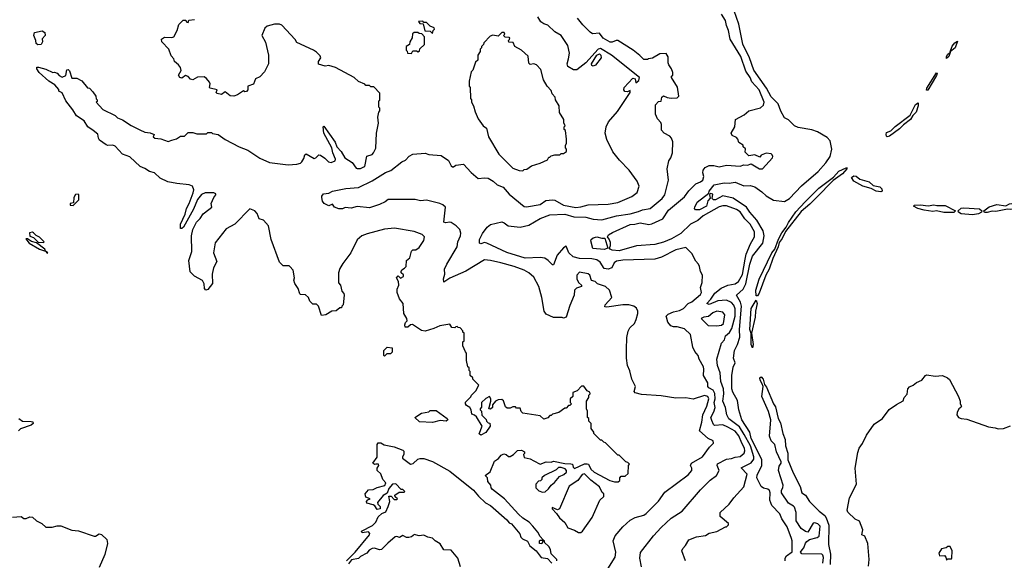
# Model space of a CAD drawing. Extents: x 2210602 to 2357277, y 510288 to 673808.
# Tile 162 of 256: x 2283392 to 2291363, y 605908 to 610283. Entities that reach past the tile are written whole.
import ezdxf

# ---------------------------------------------------------------- set-up
doc = ezdxf.new("R2010")
doc.units = 0

msp = doc.modelspace()

# ---------------------------------------------------------------- linework, layer by layer
at = {"layer": '0CON05XD'}
for points in [[(2288094.4, 605745), (2288212, 605935), (2288217.1, 605975), (2288195.7, 606065), (2288211.8, 606105), (2288275, 606178.9), (2288335, 606234.2), (2288375, 606253.8), (2288445, 606273.8), (2288465, 606286.7), (2288565, 606386.7), (2288615, 606460), (2288805, 606600.8), (2288834.2, 606635.8), (2288834.2, 606654.2), (2288824, 606675), (2288830, 606695), (2288919.2, 606745), (2288976, 606825), (2289008.8, 606855), (2289006.7, 606875), (2288965, 606893.3), (2288895.9, 606955.9), (2288915.6, 607025), (2288923.5, 607085), (2288956.2, 607155), (2288970, 607215), (2288962.5, 607235), (2288935, 607241.8), (2288845, 607213.4), (2288785, 607221.9), (2288705, 607220.2), (2288585, 607238.9), (2288425, 607249.7), (2288375, 607264.5), (2288365.8, 607275), (2288378.1, 607315), (2288348.2, 607375), (2288332.1, 607442.1), (2288312.9, 607485), (2288304.7, 607545), (2288304.1, 607615), (2288308.3, 607711.7), (2288318.9, 607761.1), (2288331.5, 607788.5), (2288369.2, 607825), (2288382, 607858), (2288396.7, 607905), (2288396.7, 607925), (2288385, 607947.5), (2288365, 607965.8), (2288324.5, 607974.5), (2288275, 607976.1), (2288145, 607956.7), (2288130, 607960), (2288133.3, 607975), (2288186.2, 608035), (2288166.2, 608095), (2288135, 608123.8), (2288070, 608145), (2288050, 608165), (2288021.7, 608171.7), (2288007.5, 608215), (2287995, 608227.5), (2287925, 608240), (2287902.5, 608215), (2287902.5, 608185), (2287917, 608157), (2287940, 608135), (2287940, 608125), (2287899.3, 608110.7), (2287882.5, 608095), (2287880, 608055), (2287845, 607970), (2287817.5, 607875), (2287795, 607867.5), (2287783, 607873), (2287715, 607872.5), (2287655, 607900), (2287637.5, 607925), (2287618, 608035), (2287594.1, 608124.1), (2287555, 608200), (2287515, 608233.3), (2287476.7, 608255), (2287395, 608286.2), (2287286.7, 608315), (2287205, 608335.6), (2287155, 608340), (2287005, 608249.2), (2286875, 608192), (2286825, 608160), (2286822.5, 608185), (2286833.1, 608225), (2286832, 608265), (2286849.2, 608305), (2286932.9, 608445), (2286938, 608485), (2286962, 608535), (2286964, 608555), (2286955.5, 608585.5), (2286926, 608615), (2286885, 608640.6), (2286875, 608644.4), (2286839.1, 608639.1), (2286825, 608644), (2286840, 608765), (2286817.5, 608785), (2286794.5, 608795), (2286685, 608821.3), (2286637.8, 608817.8), (2286595, 608827), (2286395, 608828.1), (2286375, 608827.5), (2286351.5, 608808.5), (2286303.8, 608786.2), (2286225, 608759.2), (2286125, 608771.4), (2286075, 608757.5), (2286026.4, 608763.6), (2286005, 608753.3), (2285976.4, 608753.6), (2285940, 608765), (2285925, 608790), (2285895, 608777.5), (2285857.5, 608795), (2285843.6, 608813.6), (2285837.5, 608845), (2285837.5, 608855), (2285852.5, 608875), (2285895, 608880), (2285925, 608896.5), (2286033.6, 608916.4), (2286135, 608925.7), (2286245, 608980), (2286352.9, 609047.1), (2286397.6, 609062.4), (2286486.4, 609133.6), (2286515, 609146.7), (2286545, 609178.8), (2286575, 609196), (2286675, 609202.5), (2286705, 609192.5), (2286805, 609183.3), (2286865, 609142.5), (2286885, 609100), (2286895, 609092.5), (2286905, 609092.5), (2286923.6, 609106.4), (2286983.8, 609113.8), (2287047.3, 609047.3), (2287105, 608998.8), (2287155.9, 609004.1), (2287185, 609000.5), (2287225, 608977.5), (2287257.1, 608947.1), (2287307.3, 608927.3), (2287355, 608870.4), (2287475, 608772.5), (2287495, 608768.6), (2287605, 608786.9), (2287651.2, 608818.8), (2287705, 608825.8), (2287725, 608821.2), (2287795, 608781.5), (2287895, 608764.4), (2287935, 608767.5), (2287993.9, 608783.9), (2288155, 608789.2), (2288235, 608804.3), (2288347, 608853), (2288390, 608885), (2288406.2, 608935), (2288391.2, 608975), (2288326.2, 609065), (2288247, 609147), (2288193, 609213), (2288145, 609312.5), (2288131.2, 609365), (2288140, 609415), (2288158.5, 609455), (2288230.6, 609539.4), (2288333.8, 609695), (2288335, 609710), (2288311.7, 609698.3), (2288291.4, 609701.4), (2288282.9, 609715), (2288286.2, 609735), (2288355, 609808.8), (2288375.6, 609805.6), (2288381.2, 609771.2), (2288405, 609790.6), (2288408.8, 609815), (2288184.6, 609995), (2288095, 610049.1), (2288075, 610044.4), (2287975.9, 609934.1), (2287903.8, 609876.2), (2287875, 609878), (2287830.8, 609905), (2287825.4, 609925), (2287834.2, 609965.8), (2287842.5, 610012.5), (2287830, 610075), (2287776, 610155), (2287723.8, 610185), (2287668.8, 610238.8), (2287635, 610248.8), (2287610, 610265), (2287587.3, 610307.3)], [(2288426.2, 605855), (2288413.8, 605925), (2288419.3, 605970.7), (2288523.8, 606105), (2288586.2, 606175), (2288665, 606248.8), (2288754.2, 606305.8), (2288905, 606478.8), (2288982.6, 606557.4), (2289033.8, 606595), (2289056, 606635), (2289038, 606675), (2289042.1, 606687.9), (2289115, 606728), (2289155, 606730.8), (2289185, 606742.9), (2289225, 606749.2), (2289256.9, 606775), (2289262.7, 606795), (2289259.2, 606815), (2289237.2, 606855), (2289215, 606916.4), (2289185, 606953.9), (2289125, 606984.7), (2289085, 607004.1), (2289018.2, 606998.2), (2289008, 607008), (2288995, 607040), (2288988.8, 607065), (2289011.4, 607108.6), (2289021.6, 607145), (2289015.4, 607185), (2289023.9, 607216.1), (2289019.1, 607259.1), (2289007.3, 607285), (2288970.8, 607305), (2288964.3, 607315), (2288961.9, 607345), (2288928, 607405), (2288932, 607455), (2288927.5, 607475), (2288894, 607535), (2288886.2, 607565), (2288859.1, 607599.1), (2288842.3, 607632.3), (2288822.5, 607735), (2288775, 607782.2), (2288715, 607797.5), (2288685, 607796.2), (2288662.5, 607805), (2288638.8, 607835), (2288628, 607875), (2288626.7, 607885), (2288640.9, 607899.1), (2288685, 607920), (2288735, 607928.8), (2288765, 607946.7), (2288804.2, 607985.8), (2288835, 607998.8), (2288905, 608060), (2288911.2, 608075), (2288903.3, 608115), (2288916.7, 608155), (2288920, 608215), (2288902.5, 608245), (2288897, 608287), (2288887.5, 608305), (2288865, 608330), (2288835, 608390), (2288785, 608440), (2288705, 608420.8), (2288588.7, 608361.3), (2288535, 608345.3), (2288275, 608336.1), (2288225, 608329.4), (2288203.6, 608315), (2288185, 608273.8), (2288155, 608263.1), (2288125, 608270.8), (2288090.2, 608320.2), (2288065, 608338.5), (2288025, 608346.8), (2287925, 608350.8), (2287873.8, 608365), (2287838.8, 608395), (2287815, 608450), (2287795, 608437.5), (2287743.4, 608376.6), (2287715, 608300), (2287705, 608300), (2287671.2, 608335), (2287642.7, 608352.7), (2287605, 608359.2), (2287485, 608354), (2287335, 608400), (2287175, 608473.8), (2287155, 608480), (2287125, 608470), (2287113.9, 608473.9), (2287114.4, 608505), (2287138, 608552), (2287175.6, 608604.4), (2287204.3, 608625.7), (2287295, 608646.7), (2287315, 608639.2), (2287345.8, 608615.8), (2287445, 608604.7), (2287515, 608620.7), (2287605.4, 608674.6), (2287685, 608703.5), (2287805, 608710.4), (2287878.9, 608688.9), (2287974.6, 608684.6), (2288035, 608667.8), (2288105, 608663.8), (2288225, 608694.5), (2288335, 608710.8), (2288400.6, 608730.6), (2288435, 608744.6), (2288495, 608754.3), (2288593.6, 608836.4), (2288615.8, 608865), (2288645.7, 608985), (2288633.8, 609075), (2288648.3, 609141.7), (2288663.9, 609166.1), (2288676.7, 609205), (2288680, 609295), (2288670, 609325), (2288655, 609340), (2288610, 609365), (2288588.3, 609388.3), (2288587.5, 609435), (2288581.7, 609451.7), (2288555, 609480), (2288538.3, 609518.3), (2288540, 609595), (2288565, 609620), (2288586.4, 609623.6), (2288590, 609655), (2288603, 609667), (2288633, 609653), (2288667, 609647), (2288715, 609650), (2288727.5, 609665), (2288717, 609737), (2288670, 609815), (2288670, 609825), (2288680, 609835), (2288680, 609855), (2288670, 609885), (2288648.3, 609918.3), (2288642.5, 609935), (2288641.7, 609981.7), (2288625, 610010), (2288575, 610007.5), (2288515, 609972.5), (2288483, 609967), (2288475, 609960), (2288445, 609960), (2288413, 609993), (2288357.5, 610035), (2288235, 610113.3), (2288220, 610115), (2288189.1, 610100.9), (2288171.4, 610101.4), (2288114.5, 610134.5), (2288085, 610173.8), (2288030.6, 610169.4), (2288011.1, 610181.1), (2287950.5, 610240.5), (2287908.8, 610295)], [(2289265, 608346.2), (2289274.1, 608385.9), (2289309.6, 608470.4), (2289342.2, 608525), (2289341.9, 608565), (2289305, 608627.5), (2289261.8, 608671.8), (2289225, 608728.9), (2289195, 608747.7), (2289115, 608776.1), (2289085, 608776.8), (2289055, 608767.7), (2288925.6, 608695), (2288881, 608659), (2288821.8, 608628.2), (2288745, 608553.5), (2288670.3, 608509.7), (2288605, 608482.5), (2288535, 608462.9), (2288385, 608452.2), (2288245, 608412.2), (2288187.7, 608417.7), (2288172.5, 608425), (2288167.5, 608435), (2288176, 608455), (2288175, 608480), (2288165, 608507.5), (2288150, 608525), (2288158.3, 608541.7), (2288190.5, 608559.5), (2288333.8, 608626.2), (2288372.4, 608627.6), (2288415, 608639.4), (2288485, 608626.9), (2288510.3, 608629.7), (2288599.1, 608670.9), (2288645, 608742.5), (2288775, 608850.6), (2288810.7, 608899.3), (2288866.1, 608953.9), (2288905, 608970), (2288923.8, 608985), (2288931.2, 609015), (2288923.8, 609045), (2288926.2, 609065), (2288942.9, 609087.1), (2288975, 609102.5), (2289013, 609103), (2289055, 609091.2), (2289115, 609106), (2289225, 609098.8), (2289255, 609107.5), (2289285, 609106.7), (2289315, 609117.5), (2289382.5, 609075), (2289406.2, 609075), (2289486.2, 609165), (2289490, 609175), (2289485, 609190), (2289477, 609197), (2289435, 609202.5), (2289395, 609187.5), (2289385, 609170), (2289345, 609190), (2289295, 609180), (2289265, 609210), (2289267, 609237), (2289250, 609255), (2289248.3, 609268.3), (2289215, 609290), (2289206.7, 609316.7), (2289195, 609330), (2289160, 609345), (2289153.3, 609365), (2289182.5, 609415), (2289187.5, 609475), (2289256.2, 609513.8), (2289295, 609546.2), (2289390.7, 609569.3), (2289415, 609590), (2289419.4, 609615), (2289379.3, 609715), (2289319.9, 609779.9), (2289305.3, 609815), (2289271.8, 609865), (2289230, 609985), (2289144.6, 610125), (2289131.1, 610195), (2289113.6, 610235), (2289105.5, 610275), (2289075, 610328.6)], [(2289588, 605905), (2289589.2, 605925), (2289600.8, 605945), (2289645, 605977.5), (2289645.6, 606065), (2289640.6, 606085), (2289605, 606178.6), (2289563.6, 606245), (2289546.2, 606285), (2289481.2, 606351.2), (2289464.3, 606394.3), (2289468.5, 606455), (2289462.6, 606472.6), (2289448, 606485), (2289415, 606492.7), (2289395, 606506.5), (2289359.6, 606575), (2289362.3, 606597.7), (2289400.9, 606675), (2289401.6, 606725), (2289315, 606894.4), (2289304.3, 606944.3), (2289238.1, 607045), (2289213.9, 607126.1), (2289202.3, 607202.3), (2289165, 607268.8), (2289156.7, 607295), (2289157.8, 607405), (2289168.6, 607471.4), (2289185.8, 607505), (2289170, 607545), (2289178.5, 607605), (2289204.3, 607655), (2289221.4, 607715), (2289218.9, 607775), (2289235.3, 607965), (2289227.6, 607997.6), (2289196, 608055), (2289248.2, 608101.8), (2289270.8, 608145), (2289303.8, 608305), (2289325, 608370.6), (2289408.2, 608475), (2289418.2, 608535), (2289412.5, 608575), (2289359.6, 608659.6), (2289302.9, 608725), (2289276.6, 608766.6), (2289169.2, 608839.2), (2289085, 608857.1), (2289025, 608826), (2289010, 608825), (2288997.5, 608835), (2289005, 608870), (2288982.5, 608877.5), (2288977.5, 608865), (2288981.7, 608838.3), (2288964.1, 608815.9), (2288951.4, 608775), (2288895, 608743.8), (2288863.2, 608743.2), (2288856, 608755), (2288858, 608765), (2288877.5, 608805), (2288970, 608880), (2288974, 608895), (2289015, 608946), (2289095, 608961.9), (2289135, 608960.8), (2289185, 608969.2), (2289255, 608938), (2289305, 608940.8), (2289345, 608931.4), (2289400.9, 608890.9), (2289435, 608856.2), (2289495, 608822), (2289585, 608812.9), (2289625.7, 608835), (2289720.7, 608939.3), (2289855.7, 609055), (2289918.6, 609125), (2289954.4, 609175), (2289966.7, 609235), (2289952.8, 609302.8), (2289928.9, 609328.9), (2289850, 609375), (2289805, 609391.1), (2289695, 609411.4), (2289665, 609422.9), (2289615, 609472), (2289585, 609490), (2289555, 609543.8), (2289533.1, 609603.1), (2289475, 609659.4), (2289438.3, 609728.3), (2289335.7, 609875), (2289299.2, 609975), (2289245.6, 610085), (2289213.9, 610246.1), (2289175.7, 610355)], [(2287205, 607130), (2287190, 607135), (2287207.5, 607195), (2287207.5, 607215), (2287195, 607232.5), (2287165, 607216.7), (2287130, 607185), (2287131.7, 607148.3), (2287120, 607135), (2287120, 607125), (2287130, 607115), (2287133, 607083), (2287168.3, 607048.3), (2287170, 607035), (2287185, 607020), (2287198.3, 607018.3), (2287200, 606995), (2287165, 606942.5), (2287125, 606920), (2287111.7, 606931.7), (2287137.5, 606995), (2287089.3, 607069.3), (2287075, 607082.5), (2287051.7, 607091.7), (2287046.7, 607125), (2287036.7, 607145), (2287010, 607160), (2287000, 607175), (2287001.7, 607188.3), (2287045, 607230), (2287050, 607245), (2287085, 607280), (2287110, 607325), (2287060, 607375), (2287060, 607385), (2287040, 607405), (2287040, 607435), (2287030, 607445), (2287030, 607465), (2287020, 607475), (2287010, 607525), (2287010, 607585), (2287000, 607595), (2286980, 607645), (2286980, 607675), (2286990, 607685), (2286990, 607745), (2286980, 607755), (2286980, 607765), (2286958.3, 607788.3), (2286941.7, 607791.7), (2286935, 607800), (2286921.7, 607798.3), (2286915, 607790), (2286891.7, 607791.7), (2286875, 607820), (2286793.6, 607806.4), (2286745, 607783.3), (2286675, 607762.5), (2286645, 607766.7), (2286573.3, 607816.7), (2286556.4, 607813.6), (2286535, 607794), (2286514.1, 607794.1), (2286508.8, 607815), (2286516.4, 607833.6), (2286530, 607845), (2286526.7, 607865), (2286502.5, 607905), (2286497, 607987), (2286467.5, 608025), (2286447.5, 608075), (2286448.3, 608101.7), (2286462.5, 608135), (2286460, 608165), (2286442.5, 608195), (2286455, 608210), (2286475, 608190), (2286500, 608205), (2286498.3, 608218.3), (2286480, 608235), (2286480, 608245), (2286485, 608260), (2286508.3, 608271.7), (2286520, 608285), (2286522.5, 608335), (2286550, 608355), (2286565, 608410), (2286575, 608420), (2286598.3, 608421.7), (2286625, 608440), (2286663.3, 608495), (2286668.6, 608525), (2286651.2, 608545), (2286585, 608570), (2286425.6, 608595.6), (2286345, 608586.7), (2286205, 608550), (2286162.5, 608535), (2286125, 608502.5), (2286072.5, 608395), (2286009.3, 608310.7), (2285985, 608270), (2285972.5, 608235), (2285973, 608153), (2285990, 608135), (2286000, 608085), (2286017, 608067), (2286020, 608055), (2286010, 607975), (2286000, 607965), (2285998.3, 607951.7), (2285985, 607950), (2285955, 607927.5), (2285920, 607925), (2285870, 607895), (2285835, 607890), (2285810, 607965), (2285795, 607980), (2285765, 607980), (2285740, 608005), (2285730, 608035), (2285707, 608057), (2285665, 608060), (2285660, 608065), (2285647, 608107), (2285618.3, 608148.3), (2285612.5, 608175), (2285617.5, 608195), (2285607, 608257), (2285580, 608285), (2285575, 608290), (2285525, 608290), (2285495, 608320), (2285426.7, 608505), (2285406.1, 608616.1), (2285365, 608660), (2285330.7, 608670.7), (2285313.3, 608715), (2285296.7, 608735), (2285255, 608752.5), (2285135, 608628.8), (2285065, 608590), (2284975, 608476.7), (2284960, 608395), (2284987.5, 608325), (2284962, 608275), (2284951.2, 608225), (2284951.7, 608148.3), (2284915, 608100), (2284900, 608095), (2284888.3, 608108.3), (2284886.7, 608145), (2284873, 608173), (2284807, 608207), (2284771.7, 608241.7), (2284761.2, 608335), (2284786.4, 608406.4), (2284783.3, 608535), (2284792.5, 608585), (2284822.5, 608645), (2284852.5, 608675), (2284877, 608713), (2284923.8, 608746.2), (2284947.5, 608765), (2284943.3, 608795), (2284962.5, 608845), (2284980, 608865), (2284980, 608875), (2284965, 608882.5), (2284895, 608882.5), (2284865, 608867.5), (2284831.7, 608828.3), (2284799.5, 608750.5), (2284717.5, 608605), (2284705, 608592.5), (2284695, 608592.5), (2284695, 608627.5), (2284731.9, 608708.1), (2284741.9, 608755), (2284764.4, 608795.6), (2284797, 608883), (2284800.8, 608905), (2284791.2, 608935), (2284765, 608946), (2284665, 608956.7), (2284591.7, 608971.7), (2284529.3, 608999.3), (2284482.7, 609042.7), (2284444.1, 609054.1), (2284405, 609080), (2284367.5, 609095), (2284285, 609173.3), (2284223.3, 609195), (2284165, 609260), (2284145, 609267.5), (2284105, 609266), (2284091.2, 609271.2), (2284039.1, 609309.1), (2284030, 609325), (2284025.5, 609355.5), (2283987.5, 609385), (2283945, 609416.7), (2283915, 609463.3), (2283851.2, 609505), (2283823.6, 609553.6), (2283766.2, 609625), (2283735, 609690), (2283710, 609705), (2283708.3, 609718.3), (2283675.9, 609755.9), (2283627.5, 609785), (2283550, 609855), (2283530, 609885), (2283531.7, 609898.3), (2283545, 609900), (2283605, 609883.8), (2283660, 609855), (2283675, 609857.5), (2283695, 609850), (2283710.7, 609830.7), (2283735, 609817.5), (2283765, 609830), (2283773, 609877), (2283785, 609880), (2283795, 609870), (2283815, 609810), (2283855, 609810), (2283895, 609787.5), (2283941.7, 609731.7), (2283958.3, 609728.3), (2283985, 609700), (2284007.5, 609665), (2284011.7, 609641.7), (2284020, 609635), (2284018.3, 609621.7), (2284010, 609615), (2284066.4, 609556.4), (2284165, 609507.5), (2284185, 609487.5), (2284225, 609472.5), (2284295, 609426.2), (2284365, 609391.2), (2284405, 609373.3), (2284448.3, 609368.3), (2284480, 609355), (2284472.5, 609335), (2284485, 609323.3), (2284535, 609320), (2284595, 609297.5), (2284625, 609307.5), (2284661.7, 609318.3), (2284695, 609340), (2284725, 609340), (2284755, 609370), (2284795, 609370), (2284825, 609360), (2284905, 609360), (2284915, 609370), (2284945, 609370), (2284953, 609363), (2285000, 609355), (2285055, 609312.5), (2285170, 609255), (2285238.3, 609228.3), (2285335, 609162.5), (2285415, 609127.5), (2285565, 609107.5), (2285635, 609112.5), (2285665, 609122.5), (2285676.4, 609133.6), (2285691.7, 609158.3), (2285700, 609190), (2285712.5, 609197.5), (2285775, 609160), (2285790, 609165), (2285815, 609190), (2285827, 609187), (2285863, 609163), (2285891.7, 609131.7), (2285915, 609127.5), (2285945, 609140), (2285950, 609155), (2285926.7, 609205), (2285920, 609245), (2285853.8, 609365), (2285850, 609415), (2285855, 609420), (2285945, 609292.5), (2285958.8, 609255), (2285995, 609216.7), (2286024.3, 609164.3), (2286085, 609126.2), (2286115, 609082.5), (2286125, 609077.5), (2286151.7, 609078.3), (2286178.3, 609091.7), (2286187.5, 609095), (2286201.7, 609178.3), (2286245, 609192.5), (2286257.5, 609205), (2286276.4, 609243.6), (2286280, 609365), (2286297.5, 609445), (2286292.5, 609495), (2286300, 609535), (2286307.5, 609545), (2286307, 609567), (2286300, 609575), (2286300, 609625), (2286307.5, 609632.5), (2286308.3, 609688.3), (2286258.3, 609738.3), (2286235, 609740), (2286225, 609750), (2286195, 609750), (2286185, 609760), (2286135, 609782.5), (2286100, 609815), (2285950, 609895), (2285895, 609912.5), (2285865, 609907.5), (2285811.7, 609921.7), (2285812.5, 609945), (2285830, 609975), (2285825, 609990), (2285795, 610020), (2285770, 610035), (2285637, 610097), (2285623, 610123), (2285515, 610237.5), (2285496.4, 610246.4), (2285455, 610247.5), (2285395, 610230), (2285377.5, 610215), (2285352.5, 610155), (2285381.7, 610101.7), (2285407.5, 609995), (2285407.5, 609925), (2285375, 609860), (2285335, 609820), (2285300, 609805), (2285285, 609760), (2285240, 609745), (2285240, 609715), (2285228.3, 609701.7), (2285215, 609700), (2285203, 609707), (2285156.4, 609673.6), (2285125, 609663.8), (2285095, 609666.7), (2285055, 609700), (2285025, 609677.5), (2284990, 609685), (2284982.5, 609695), (2284990, 609715), (2284935, 609730), (2284930, 609735), (2284933.3, 609765), (2284928.3, 609778.3), (2284905, 609807.5), (2284885, 609820), (2284831.7, 609818.3), (2284795, 609797.5), (2284775, 609802.5), (2284755, 609822.5), (2284735, 609830), (2284705, 609810), (2284687.5, 609815), (2284676.7, 609835), (2284699.3, 609870.7), (2284693.3, 609895), (2284677.7, 609917.7), (2284646.7, 609945), (2284640, 609965), (2284619.3, 609989.3), (2284600, 610045), (2284542.5, 610105), (2284540, 610125), (2284565, 610142.5), (2284625, 610137.5), (2284640, 610145), (2284667.5, 610195), (2284680, 610245), (2284715, 610280), (2284738.3, 610278.3), (2284740, 610265), (2284755, 610260), (2284761.7, 610278.3), (2284806.4, 610283.6)], [(2286735, 610170), (2286740, 610195), (2286750, 610205), (2286748.3, 610218.3), (2286715, 610230), (2286685, 610260), (2286665, 610260), (2286655, 610270), (2286621.7, 610268.3), (2286631.7, 610251.7), (2286658.3, 610248.3), (2286671.7, 610191.7), (2286715, 610190), (2286735, 610170)], [(2283538.3, 610078.3), (2283525, 610090), (2283522.5, 610115), (2283507.5, 610155), (2283511.7, 610178.3), (2283575, 610192.5), (2283595, 610180), (2283597.5, 610155), (2283573, 610127), (2283577.5, 610105), (2283565, 610082.5), (2283538.3, 610078.3)], [(2286565, 610010), (2286575, 610030), (2286605, 610030), (2286618.3, 610021.7), (2286628.3, 610031.7), (2286631.7, 610048.3), (2286668.3, 610081.7), (2286670, 610145), (2286648.3, 610168.3), (2286625, 610170), (2286615, 610180), (2286585, 610180), (2286571.7, 610168.3), (2286570, 610135), (2286550, 610105), (2286548.3, 610081.7), (2286520, 610065), (2286520, 610035), (2286528.3, 610028.3), (2286531.7, 610011.7), (2286565, 610010)], [(2287465, 609060), (2287475, 609070), (2287497, 609073), (2287535, 609100), (2287607, 609123), (2287665, 609150), (2287675, 609170), (2287685, 609170), (2287695, 609180), (2287725, 609190), (2287765, 609190), (2287775, 609200), (2287795, 609200), (2287820, 609215), (2287820, 609235), (2287810, 609245), (2287810, 609265), (2287820, 609285), (2287820, 609315), (2287810, 609385), (2287800, 609395), (2287800, 609415), (2287807.5, 609425), (2287798.3, 609448.3), (2287797.5, 609475), (2287763, 609533), (2287760, 609585), (2287730, 609635), (2287727, 609657), (2287703, 609683), (2287695, 609710), (2287662.5, 609745), (2287632.5, 609795), (2287610.7, 609880.7), (2287575, 609917.5), (2287555, 609926.7), (2287525, 609920), (2287515, 609930), (2287508.3, 609988.3), (2287455, 610037.5), (2287400, 610065), (2287388.3, 610098.3), (2287351.7, 610101.7), (2287350, 610115), (2287358.3, 610121.7), (2287360, 610135), (2287355, 610140), (2287321.7, 610141.7), (2287310, 610155), (2287320, 610165), (2287315, 610180), (2287295, 610180), (2287265, 610150), (2287222.5, 610157.5), (2287201.7, 610148.3), (2287150, 610095), (2287148.3, 610081.7), (2287130, 610065), (2287130, 610055), (2287120, 610045), (2287120, 610025), (2287100, 609995), (2287100, 609955), (2287081.7, 609938.3), (2287060, 609875), (2287048.3, 609861.7), (2287030, 609785), (2287030, 609745), (2287040, 609735), (2287042.5, 609645), (2287050, 609635), (2287050, 609615), (2287067, 609587), (2287078.3, 609538.3), (2287105, 609480), (2287143.3, 609423.3), (2287172.5, 609405), (2287187.5, 609335), (2287272.5, 609195), (2287385, 609082.5), (2287435, 609062.5), (2287465, 609060)], [(2290895, 609967.5), (2290894.4, 609985), (2290905, 610003.8), (2290924.1, 610016.1), (2290926.4, 610023.6), (2290942.2, 610067.8), (2290964.1, 610095.9), (2290985, 610110), (2290966.2, 610055), (2290926.4, 610023.6), (2290924.1, 610016.1), (2290915, 609986.2), (2290895, 609967.5)], [(2288035, 609905.7), (2288022.8, 609912.8), (2288020.6, 609925), (2288063.3, 609996.7), (2288085, 610007.1), (2288098, 609995), (2288099.2, 609975), (2288055, 609914), (2288035, 609905.7)], [(2290745, 609711.9), (2290732.7, 609712.7), (2290735, 609728), (2290815, 609853.3), (2290819.5, 609849.5), (2290815, 609831.2), (2290745, 609711.9)], [(2290415.8, 609335.8), (2290409.7, 609339.7), (2290405.7, 609355), (2290410.3, 609369.7), (2290445.5, 609384.5), (2290480.8, 609419.2), (2290600.8, 609509.2), (2290643.8, 609596.2), (2290665, 609610), (2290666.8, 609585), (2290648.8, 609535), (2290623.1, 609506.9), (2290605.2, 609474.8), (2290547.1, 609432.9), (2290515, 609398.8), (2290435, 609341.5), (2290415.8, 609335.8)], [(2289365, 608047.5), (2289355, 608047.5), (2289351.4, 608095), (2289377.6, 608182.4), (2289482.5, 608395), (2289506.2, 608425), (2289535, 608508), (2289562.3, 608557.7), (2289597.2, 608602.8), (2289615, 608640.6), (2289675, 608728.6), (2289750, 608810), (2289861.2, 608918.8), (2289980.4, 609009.6), (2290023.6, 609056.4), (2290082.5, 609085), (2290090, 609085), (2290088.8, 609075), (2290053.8, 609035), (2289978.8, 608981.2), (2289842.7, 608845), (2289789.8, 608790.2), (2289718.9, 608731.1), (2289591.4, 608568.6), (2289565, 608511.4), (2289540.6, 608479.4), (2289533.3, 608445), (2289489.7, 608350.3), (2289460.7, 608265), (2289434.1, 608215.9), (2289380, 608070), (2289365, 608047.5)], [(2290365, 608890), (2290325, 608894.2), (2290285.8, 608915.8), (2290217.1, 608937.1), (2290145, 608976), (2290126, 609005), (2290145, 609019.4), (2290165, 609017.1), (2290192.9, 608992.9), (2290270.2, 608970.2), (2290300.5, 608940.5), (2290355, 608930), (2290372, 608915), (2290373.6, 608896.4), (2290365, 608890)], [(2283825, 608780), (2283870, 608825), (2283870, 608865), (2283865, 608870), (2283845, 608867.5), (2283830, 608845), (2283828.3, 608801.7), (2283800, 608795), (2283801.7, 608781.7), (2283825, 608780)], [(2290873.2, 608723.2), (2290815, 608736), (2290785, 608731.9), (2290715, 608741.1), (2290664.5, 608754.5), (2290627.5, 608775), (2290637, 608783), (2290685.7, 608785.7), (2290745.8, 608775.8), (2290794.2, 608784.2), (2290818.3, 608778.3), (2290885, 608778.6), (2290967.5, 608735), (2290955, 608724), (2290873.2, 608723.2)], [(2291202.3, 608722.3), (2291197.5, 608735), (2291240.5, 608769.5), (2291301.7, 608788.3), (2291375, 608776), (2291406.7, 608793.3), (2291424.2, 608795.8), (2291455, 608787.5), (2291485, 608787.5), (2291496.7, 608775), (2291486.7, 608763.3), (2291415, 608745.8), (2291390.5, 608749.5), (2291295, 608730.8), (2291265, 608733.8), (2291225, 608723.3), (2291202.3, 608722.3)], [(2291105, 608704.2), (2291013, 608713), (2290992.5, 608725), (2290990, 608735), (2291013.5, 608756.5), (2291035, 608761.4), (2291162.3, 608752.3), (2291182.5, 608735), (2291177.5, 608725), (2291155, 608712.5), (2291105, 608704.2)], [(2283585, 608480), (2283590, 608485), (2283553, 608523), (2283525, 608537.5), (2283505, 608557.5), (2283495, 608562.5), (2283471.7, 608558.3), (2283475, 608530), (2283505, 608520), (2283541.7, 608481.7), (2283585, 608480)], [(2283615, 608392.5), (2283620, 608395), (2283600, 608410), (2283596.4, 608426.4), (2283528.3, 608478.3), (2283488.3, 608488.3), (2283455, 608510), (2283441.7, 608508.3), (2283470, 608475), (2283552.5, 608425), (2283600, 608410), (2283615, 608392.5)], [(2288125, 608424.4), (2288032.7, 608432.7), (2288017, 608493), (2288020, 608505), (2288035, 608516.7), (2288065, 608526), (2288105, 608514), (2288130, 608515), (2288152.5, 608435), (2288125, 608424.4)], [(2288783.3, 605905), (2288753.3, 605985), (2288760, 606005), (2288782.3, 606027.7), (2288810, 606075), (2288870.7, 606099.3), (2288945, 606110), (2288975, 606126.7), (2289035, 606142.5), (2289105, 606180), (2289115, 606180), (2289130, 606195), (2289130, 606205), (2289063.9, 606263.9), (2289063.3, 606295), (2289136.4, 606363.6), (2289172.5, 606415), (2289255, 606502.5), (2289281.1, 606605), (2289234.4, 606655.6), (2289314.2, 606695.8), (2289334.6, 606725.4), (2289334.6, 606745), (2289309.6, 606835), (2289257.2, 606927.2), (2289218.7, 606988.7), (2289133.8, 607053.8), (2289117.7, 607085), (2289110.9, 607115), (2289105.5, 607145), (2289084.6, 607195), (2289092.2, 607255), (2289089.7, 607295), (2289069.1, 607355), (2289061.8, 607425), (2289042.7, 607485), (2289035.6, 607535), (2289073.8, 607665), (2289098.3, 607691.7), (2289106.2, 607725), (2289137.8, 607752.3), (2289156.6, 607785), (2289183.9, 607885), (2289183.8, 607943.8), (2289172.7, 607972.7), (2289155.4, 607995), (2289115, 608014), (2289045, 608006.7), (2288975, 607978.2), (2288955.8, 607985), (2288988.7, 608021.3), (2289019.4, 608070.6), (2289069.9, 608110.1), (2289126.3, 608133.6), (2289185, 608145.4), (2289211.2, 608165), (2289245, 608220.8), (2289265, 608346.2)], [(2289325, 607628), (2289314.3, 607655.7), (2289314.1, 607744.1), (2289304.1, 607775), (2289314.7, 607945), (2289355, 608014), (2289362, 607985), (2289349.2, 607925), (2289346.6, 607875), (2289315.5, 607745), (2289330.4, 607655), (2289325, 607628)], [(2289035, 607804.5), (2289075, 607811.9), (2289089.2, 607825), (2289101.2, 607895), (2289085.6, 607915.6), (2289035, 607923.8), (2289005, 607910), (2288969.1, 607880.9), (2288930, 607875), (2288910, 607865), (2288965, 607808.1), (2289035, 607804.5)], [(2286345, 607560), (2286340, 607565), (2286340, 607605), (2286368.3, 607631.7), (2286408.3, 607628.3), (2286408.3, 607591.7), (2286395, 607580), (2286365, 607580), (2286345, 607560)], [(2289892.9, 605885), (2289900.3, 605930.3), (2289895, 605951.2), (2289885, 605958.8), (2289725, 605959.6), (2289714, 605975), (2289727.6, 605992.4), (2289741.1, 606008.9), (2289752.7, 606047.3), (2289765, 606061.4), (2289785, 606075.8), (2289847.4, 606092.6), (2289865.4, 606104.6), (2289872.5, 606185), (2289855, 606204.2), (2289828.3, 606211.7), (2289815, 606208.8), (2289773, 606137), (2289755, 606141.2), (2289720, 606165), (2289678.3, 606228.3), (2289678.8, 606295), (2289665, 606337.5), (2289657.3, 606347.3), (2289615, 606370), (2289560, 606455), (2289560, 606475), (2289571.2, 606495), (2289573.3, 606515), (2289535.8, 606635), (2289539.5, 606670.5), (2289557.5, 606695), (2289556.7, 606705), (2289518.1, 606785), (2289505, 606846.2), (2289476.2, 606875), (2289461.7, 606911.7), (2289472, 607045), (2289455, 607113.3), (2289400, 607235), (2289411.1, 607315), (2289404.4, 607335), (2289386.7, 607365), (2289384.3, 607385), (2289395, 607392), (2289410.9, 607375), (2289421.7, 607331.7), (2289439.2, 607309.1), (2289494.4, 607174.4), (2289511.4, 607151.4), (2289532, 607055), (2289551.5, 607021.5), (2289569.1, 606935), (2289589.6, 606885), (2289592.8, 606835), (2289610.4, 606775), (2289612.1, 606722.1), (2289653, 606615), (2289711.6, 606505), (2289724.7, 606455), (2289755.2, 606435.2), (2289785.4, 606385), (2289865, 606305.9), (2289910.6, 606270.6), (2289922.5, 606252.5), (2289942.1, 606192.1), (2289941.1, 606035), (2289957.4, 605957.4), (2289954.4, 605875)], [(2290265, 605860), (2290268.9, 605915), (2290258, 606045), (2290233.3, 606103.3), (2290210, 606115), (2290217.5, 606155), (2290190, 606225), (2290155, 606240), (2290097, 606297), (2290090, 606315), (2290110, 606415), (2290166.2, 606525), (2290156, 606655), (2290178.7, 606781.3), (2290187.1, 606815), (2290215, 606854.3), (2290248.8, 606921.2), (2290310.1, 607009.9), (2290376.4, 607055), (2290430.7, 607129.3), (2290489.8, 607170.2), (2290545, 607197.5), (2290553.3, 607225), (2290577.9, 607252.1), (2290582.1, 607295), (2290595, 607313.1), (2290625.6, 607324.4), (2290652.6, 607347.4), (2290694.5, 607365.5), (2290725, 607404), (2290735, 607408.6), (2290805, 607399.4), (2290863, 607403), (2290904.5, 607384.5), (2290920.3, 607370.3), (2290993.8, 607235), (2291006.7, 607195), (2291006.7, 607175), (2291016.7, 607155), (2291012.5, 607145), (2290995, 607133.8), (2290981.8, 607105), (2290979.1, 607085), (2290993.3, 607065), (2291015, 607055.9), (2291060.4, 607050.4), (2291235, 606988.7), (2291288.9, 606981.1)], [(2287740, 605905), (2287740, 605915), (2287695, 605960), (2287690, 605995), (2287675, 606020), (2287641.7, 606051.7), (2287640, 606065), (2287630, 606070), (2287618.3, 606041.7), (2287600, 606045), (2287600, 606065), (2287605, 606070), (2287630, 606070), (2287630, 606075), (2287605, 606100), (2287587.5, 606135), (2287546.7, 606185), (2287516.8, 606216.8), (2287465, 606248), (2287430.5, 606280.5), (2287317, 606407), (2287220.5, 606480.5), (2287210, 606495), (2287206.2, 606516.2), (2287182.5, 606545), (2287180, 606575), (2287160, 606595), (2287200, 606625), (2287235, 606710), (2287268.3, 606731.7), (2287290.7, 606759.3), (2287310.7, 606769.3), (2287330, 606765), (2287348.3, 606748.3), (2287361.7, 606748.3), (2287390, 606765), (2287423, 606797), (2287455, 606800), (2287480, 606785), (2287478.3, 606771.7), (2287470, 606765), (2287475, 606740), (2287525, 606730), (2287555, 606712.5), (2287607, 606687), (2287655, 606703.8), (2287695, 606702.5), (2287715, 606710), (2287805, 606692.5), (2287855, 606690), (2287867.5, 606685), (2287871.7, 606661.7), (2287885, 606652.5), (2287965, 606689.2), (2287985, 606690), (2287996.2, 606685), (2288015.9, 606645.9), (2288042.7, 606622.7), (2288170, 606555), (2288207, 606543), (2288237, 606543), (2288250, 606555), (2288250, 606575), (2288261.7, 606588.3), (2288295, 606590), (2288318.3, 606611.7), (2288320, 606675), (2288330, 606685), (2288315, 606700), (2288300, 606705), (2288245, 606760), (2288235, 606760), (2288135, 606860), (2288120, 606865), (2288105, 606880), (2288095, 606880), (2288040, 606935), (2288040, 606945), (2288020, 606975), (2288020, 607015), (2288000, 607035), (2288000, 607055), (2287990, 607065), (2287990, 607115), (2287980, 607135), (2287980, 607195), (2288000, 607225), (2288000, 607245), (2288010, 607255), (2288008.3, 607268.3), (2287985, 607280), (2287958.3, 607318.3), (2287941.7, 607318.3), (2287905, 607280), (2287870, 607265), (2287870, 607235), (2287850, 607215), (2287850, 607185), (2287860, 607175), (2287845, 607160), (2287835, 607160), (2287815, 607140), (2287805, 607140), (2287757, 607103), (2287705, 607090), (2287695, 607080), (2287685, 607080), (2287668.3, 607061.7), (2287635, 607050), (2287607, 607077), (2287465, 607100), (2287451.7, 607111.7), (2287445, 607140), (2287415, 607140), (2287405, 607150), (2287385, 607150), (2287361.7, 607138.3), (2287338.3, 607138.3), (2287325, 607150), (2287308.3, 607198.3), (2287295, 607210), (2287265, 607207.5), (2287243.6, 607196.4), (2287220, 607165), (2287220, 607145), (2287205, 607130)], [(2286735, 607022.5), (2286628.3, 607028.3), (2286590, 607065), (2286645, 607100), (2286705, 607110), (2286715, 607120), (2286765, 607120), (2286852.5, 607055), (2286857.5, 607045), (2286845, 607033.3), (2286795, 607040), (2286735, 607022.5)], [(2283385, 607056.7), (2283415, 607033.3), (2283485, 607031.2), (2283497.5, 607027.5), (2283502.5, 607015), (2283485, 607001.2), (2283398.3, 606971.7), (2283382, 606955)], [(2291288.9, 606981.1), (2291315, 606971.9), (2291356.1, 606973.9), (2291413.6, 606996.4)], [(2286037.5, 605905), (2286106.8, 605973.2), (2286223.3, 606115), (2286226.4, 606126.4), (2286215, 606137.5), (2286165, 606130), (2286160, 606145), (2286248.8, 606191.2), (2286274.1, 606215.9), (2286295, 606260), (2286323, 606287), (2286355, 606300), (2286376.4, 606343.6), (2286387.5, 606385), (2286381.7, 606428.3), (2286398.3, 606428.3), (2286425, 606400), (2286445, 606400), (2286450, 606405), (2286431.7, 606421.7), (2286430, 606435), (2286465, 606460), (2286505, 606460), (2286510, 606465), (2286495, 606480), (2286481.7, 606481.7), (2286437, 606527), (2286410, 606525), (2286381.7, 606488.3), (2286368.3, 606451.7), (2286335, 606432.5), (2286290, 606375), (2286291.7, 606361.7), (2286310, 606345), (2286310, 606325), (2286285, 606320), (2286268.3, 606348.3), (2286255, 606357.5), (2286201.7, 606371.7), (2286200, 606385), (2286211.7, 606398.3), (2286230, 606405), (2286195, 606420), (2286190, 606445), (2286215, 606477.5), (2286255, 606482.5), (2286285, 606496.7), (2286347, 606513), (2286357.5, 606535), (2286331.7, 606561.7), (2286316.7, 606606.7), (2286287.5, 606635), (2286287.5, 606655), (2286300, 606675), (2286297.5, 606685), (2286275, 606687.5), (2286265, 606682.5), (2286250, 606695), (2286287, 606743), (2286287.5, 606845), (2286295, 606857.5), (2286315, 606857.5), (2286343, 606843), (2286425, 606827.5), (2286495, 606800), (2286501.7, 606791.7), (2286502.5, 606765), (2286490, 606745), (2286492.5, 606735), (2286555, 606686.7), (2286578.3, 606691.7), (2286615, 606726.7), (2286635, 606733.3), (2286665, 606732.5), (2286735, 606708.8), (2286875, 606630), (2287065.9, 606475.9), (2287107, 606427), (2287163.6, 606373.6), (2287205, 606352.5), (2287335.9, 606235.9), (2287355, 606212.5), (2287375, 606202.5), (2287442.5, 606122.5), (2287450, 606095), (2287461.7, 606081.7), (2287503, 606063), (2287522.5, 606025), (2287574, 605984), (2287615, 605930), (2287665, 605922.5), (2287700, 605885)], [(2287625, 606460), (2287645, 606462.5), (2287673, 606487), (2287695, 606517.5), (2287723, 606537), (2287763.6, 606586.4), (2287797, 606603), (2287818.3, 606621.7), (2287820, 606635), (2287808.3, 606648.3), (2287775, 606660), (2287755, 606660), (2287735, 606640), (2287640, 606595), (2287620, 606575), (2287618.3, 606561.7), (2287608.3, 606551.7), (2287591.7, 606548.3), (2287570, 606525), (2287570, 606495), (2287595, 606470), (2287625, 606460)], [(2287935, 606133.8), (2287948.8, 606145), (2288026.7, 606255), (2288090, 606395), (2288120, 606425), (2288120, 606445), (2288107.5, 606457.5), (2288085, 606502.5), (2288015, 606557.5), (2287965, 606606.7), (2287945, 606602.5), (2287910, 606555), (2287841.7, 606508.3), (2287762.5, 606325), (2287745, 606317.5), (2287702.5, 606335), (2287702.5, 606325), (2287738, 606288), (2287761.7, 606251.7), (2287805, 606213.3), (2287830.7, 606170.7), (2287885, 606153.3), (2287915, 606133.8), (2287935, 606133.8)], [(2283335, 606258), (2283405, 606263.3), (2283425, 606247.5), (2283445, 606247.5), (2283475, 606260), (2283495, 606257.5), (2283527, 606227), (2283570, 606205), (2283605, 606177.5), (2283655, 606177.5), (2283695, 606187.5), (2283725, 606187.5), (2283813.3, 606153.3), (2283867, 606147), (2283995, 606102.5), (2284007, 606103), (2284035, 606122.5), (2284055, 606116.7), (2284097, 606077), (2284102.5, 606045), (2284082.5, 605955), (2284035, 605850)], [(2286961.2, 605855), (2286940, 605925), (2286885, 605989.2), (2286825, 605994), (2286795, 606041.2), (2286755, 606066.7), (2286735, 606087.5), (2286695, 606096.7), (2286665, 606112.5), (2286625, 606107.5), (2286585, 606117.5), (2286578.3, 606108.3), (2286565, 606097.5), (2286543, 606093), (2286523, 606093), (2286495, 606110), (2286466.4, 606093.6), (2286445, 606100), (2286433, 606097), (2286372, 606048), (2286320, 605995), (2286305, 605992.5), (2286265, 606006.7), (2286245, 606002.5), (2286220.7, 605989.3), (2286203, 605967), (2286151.7, 605938.3), (2286135, 605922.5), (2286079.2, 605910.8), (2286055, 605880)], [(2290895, 605910), (2290905, 605920), (2290935, 605920), (2290937.5, 605925), (2290940, 605985), (2290925, 606020), (2290905, 606020), (2290891.7, 606008.3), (2290855, 606000), (2290833.3, 605965), (2290840, 605945), (2290878.3, 605948.3), (2290890, 605935), (2290895, 605910)]]:
    msp.add_lwpolyline(points, dxfattribs=at)

doc.saveas('drawing.dxf')
